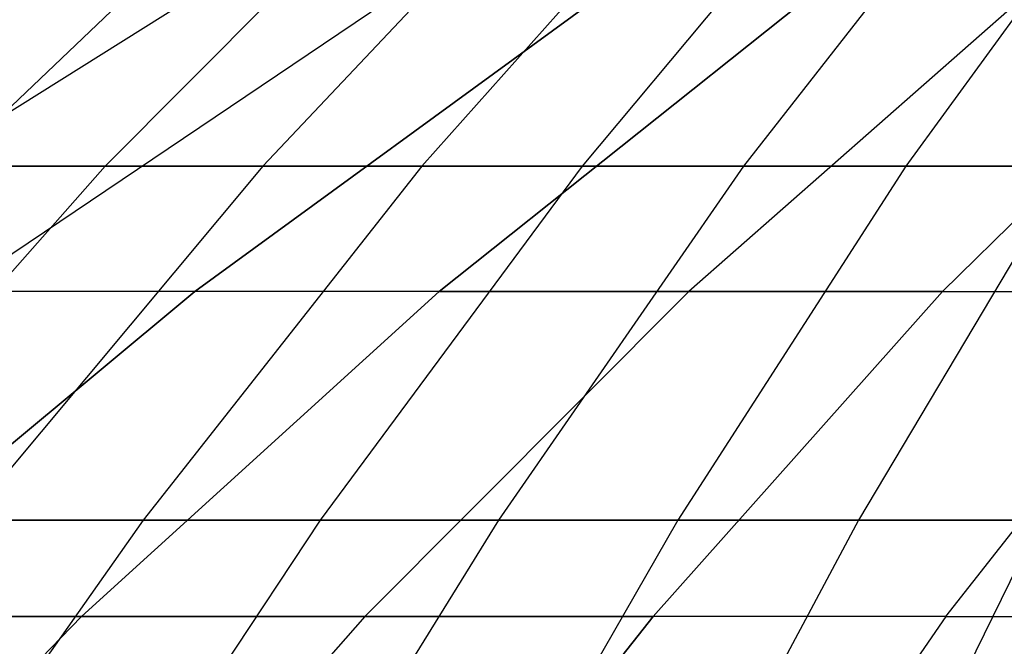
# Model space of a CAD drawing. Extents: x -125 to 125, y -143 to 0.
# Tile 171 of 241: x -8.41 to -5.7, y -28.41 to -26.68. Entities that reach past the tile are written whole.
import ezdxf

# ---------------------------------------------------------------- set-up
doc = ezdxf.new("R2010")
doc.units = 0
doc.header["$LTSCALE"] = 25.4
doc.layers.get('0').update_dxf_attribs({"linetype": 'CONTINUOUS'})

# ---------------------------------------------------------------- blocks, each defined once
blk = doc.blocks.new('NL2500026672_STL')
at = {"color": 0}
for p, q in [((-7.6897, -26.2094, 18.1573), (-8.6085, -27.0849, 20.3266)), ((-7.6897, -26.2094, 18.1573), (-8.6085, -27.0849, 20.3266)), ((-7.3052, -26.2094, -18.3154), (-8.178, -27.0849, -20.5036)), ((-7.3052, -26.2094, -18.3154), (-8.178, -27.0849, -20.5036)), ((-6.9175, -26.2094, 18.4653), (-7.7439, -27.0849, 20.6715)), ((-6.9175, -26.2094, 18.4653), (-7.7439, -27.0849, 20.6715)), ((-6.5266, -26.2094, -18.607), (-7.3064, -27.0849, -20.8301)), ((-6.5266, -26.2094, -18.607), (-7.3064, -27.0849, -20.8301)), ((-6.1329, -26.2094, 18.7405), (-6.8656, -27.0849, 20.9795)), ((-6.1329, -26.2094, 18.7405), (-6.8656, -27.0849, 20.9795)), ((-5.7364, -26.2094, -18.8656), (-6.4218, -27.0849, -21.1196)), ((-5.7364, -26.2094, -18.8656), (-6.4218, -27.0849, -21.1196)), ((-5.3374, -26.2094, 18.9824), (-5.9751, -27.0849, 21.2503)), ((-5.3374, -26.2094, 18.9824), (-5.9751, -27.0849, 21.2503)), ((-7.9577, -26.6347, 12.4911), (-9.2282, -27.4297, 14.4853)), ((-7.9577, -26.6347, -12.4911), (-9.2282, -27.4297, -14.4853)), ((-7.9577, -26.6347, 12.4911), (-9.2282, -27.4297, 14.4853)), ((-7.9577, -26.6347, -12.4911), (-9.2282, -27.4297, -14.4853)), ((-7.4053, -26.6347, 12.8263), (-8.5876, -27.4297, 14.8741)), ((-7.4053, -26.6347, -12.8263), (-8.5876, -27.4297, -14.8741)), ((-7.4053, -26.6347, 12.8263), (-8.5876, -27.4297, 14.8741)), ((-7.4053, -26.6347, -12.8263), (-8.5876, -27.4297, -14.8741)), ((-6.8387, -26.6347, 13.1371), (-7.9306, -27.4297, 15.2345)), ((-6.8387, -26.6347, 13.1371), (-7.9306, -27.4297, 15.2345)), ((-7.9306, -27.4297, -15.2345), (-6.8387, -26.6347, -13.1371)), ((-7.9306, -27.4297, -15.2345), (-6.8387, -26.6347, -13.1371)), ((-6.2592, -26.6347, 13.4229), (-7.2585, -27.4297, 15.5659)), ((-6.2592, -26.6347, 13.4229), (-7.2585, -27.4297, 15.5659)), ((-7.2585, -27.4297, -15.5659), (-6.2592, -26.6347, -13.4229)), ((-7.2585, -27.4297, -15.5659), (-6.2592, -26.6347, -13.4229)), ((-5.6677, -26.6347, 13.6831), (-6.5726, -27.4297, 15.8677)), ((-5.6677, -26.6347, 13.6831), (-6.5726, -27.4297, 15.8677)), ((-5.6677, -26.6347, -13.6831), (-6.5726, -27.4297, -15.8677)), ((-5.6677, -26.6347, -13.6831), (-6.5726, -27.4297, -15.8677)), ((-5.8742, -27.4297, 16.1393), (-5.0655, -26.6347, 13.9173)), ((-5.8742, -27.4297, 16.1393), (-5.0655, -26.6347, 13.9173)), ((-5.0655, -26.6347, -13.9173), (-5.8742, -27.4297, -16.1393)), ((-5.0655, -26.6347, -13.9173), (-5.8742, -27.4297, -16.1393)), ((-8.178, -27.0849, -20.5036), (-9.0365, -28.0583, -22.6559)), ((-8.178, -27.0849, -20.5036), (-9.0365, -28.0583, -22.6559)), ((-8.178, -27.0849, -20.5036), (-9.0351, -27.0849, -20.1406)), ((-8.178, -27.0849, -20.5036), (-9.0351, -27.0849, -20.1406)), ((-8.6085, -27.0849, 20.3266), (-7.7439, -27.0849, 20.6715)), ((-8.6085, -27.0849, 20.3266), (-7.7439, -27.0849, 20.6715)), ((-7.7439, -27.0849, 20.6715), (-8.5568, -28.0583, 22.8414)), ((-7.7439, -27.0849, 20.6715), (-8.5568, -28.0583, 22.8414)), ((-7.3064, -27.0849, -20.8301), (-8.178, -27.0849, -20.5036)), ((-7.3064, -27.0849, -20.8301), (-8.178, -27.0849, -20.5036)), ((-7.3064, -27.0849, -20.8301), (-8.0733, -28.0583, -23.0167)), ((-7.3064, -27.0849, -20.8301), (-8.0733, -28.0583, -23.0167)), ((-7.7439, -27.0849, 20.6715), (-6.8656, -27.0849, 20.9795)), ((-7.7439, -27.0849, 20.6715), (-6.8656, -27.0849, 20.9795)), ((-6.8656, -27.0849, 20.9795), (-7.5863, -28.0583, 23.1818)), ((-6.8656, -27.0849, 20.9795), (-7.5863, -28.0583, 23.1818)), ((-6.4218, -27.0849, -21.1196), (-7.3064, -27.0849, -20.8301)), ((-6.4218, -27.0849, -21.1196), (-7.3064, -27.0849, -20.8301)), ((-6.4218, -27.0849, -21.1196), (-7.0959, -28.0583, -23.3366)), ((-6.4218, -27.0849, -21.1196), (-7.0959, -28.0583, -23.3366)), ((-6.8656, -27.0849, 20.9795), (-5.9751, -27.0849, 21.2503)), ((-6.8656, -27.0849, 20.9795), (-5.9751, -27.0849, 21.2503)), ((-5.9751, -27.0849, 21.2503), (-6.6023, -28.0583, 23.481)), ((-5.9751, -27.0849, 21.2503), (-6.6023, -28.0583, 23.481)), ((-5.5257, -27.0849, -21.3716), (-6.4218, -27.0849, -21.1196)), ((-5.5257, -27.0849, -21.3716), (-6.4218, -27.0849, -21.1196)), ((-5.5257, -27.0849, -21.3716), (-6.1058, -28.0583, -23.615)), ((-5.5257, -27.0849, -21.3716), (-6.1058, -28.0583, -23.615)), ((-5.9751, -27.0849, 21.2503), (-5.0739, -27.0849, 21.4833)), ((-5.9751, -27.0849, 21.2503), (-5.0739, -27.0849, 21.4833)), ((-7.9306, -27.4297, 15.2345), (-9.0059, -28.3239, 17.3002)), ((-9.0059, -28.3239, -17.3002), (-7.9306, -27.4297, -15.2345)), ((-9.0059, -28.3239, -17.3002), (-7.9306, -27.4297, -15.2345)), ((-7.9306, -27.4297, 15.2345), (-9.0059, -28.3239, 17.3002)), ((-7.9306, -27.4297, 15.2345), (-8.5876, -27.4297, 14.8741)), ((-7.9306, -27.4297, -15.2345), (-8.5876, -27.4297, -14.8741)), ((-7.9306, -27.4297, -15.2345), (-8.5876, -27.4297, -14.8741)), ((-7.9306, -27.4297, 15.2345), (-8.5876, -27.4297, 14.8741)), ((-7.2585, -27.4297, 15.5659), (-8.2427, -28.3239, 17.6766)), ((-7.2585, -27.4297, 15.5659), (-8.2427, -28.3239, 17.6766)), ((-7.2585, -27.4297, -15.5659), (-8.2427, -28.3239, -17.6766)), ((-7.2585, -27.4297, -15.5659), (-8.2427, -28.3239, -17.6766)), ((-7.2585, -27.4297, 15.5659), (-7.9306, -27.4297, 15.2345)), ((-7.2585, -27.4297, 15.5659), (-7.9306, -27.4297, 15.2345)), ((-7.2585, -27.4297, -15.5659), (-7.9306, -27.4297, -15.2345)), ((-7.2585, -27.4297, -15.5659), (-7.9306, -27.4297, -15.2345)), ((-6.5726, -27.4297, 15.8677), (-7.4638, -28.3239, 18.0193)), ((-6.5726, -27.4297, 15.8677), (-7.4638, -28.3239, 18.0193)), ((-6.5726, -27.4297, -15.8677), (-7.4638, -28.3239, -18.0193)), ((-6.5726, -27.4297, -15.8677), (-7.4638, -28.3239, -18.0193)), ((-6.5726, -27.4297, 15.8677), (-7.2585, -27.4297, 15.5659)), ((-6.5726, -27.4297, 15.8677), (-7.2585, -27.4297, 15.5659)), ((-7.2585, -27.4297, -15.5659), (-6.5726, -27.4297, -15.8677)), ((-7.2585, -27.4297, -15.5659), (-6.5726, -27.4297, -15.8677)), ((-5.8742, -27.4297, 16.1393), (-6.6707, -28.3239, 18.3277)), ((-5.8742, -27.4297, 16.1393), (-6.6707, -28.3239, 18.3277)), ((-5.8742, -27.4297, -16.1393), (-6.6707, -28.3239, -18.3277)), ((-5.8742, -27.4297, -16.1393), (-6.6707, -28.3239, -18.3277)), ((-5.8742, -27.4297, 16.1393), (-6.5726, -27.4297, 15.8677)), ((-5.8742, -27.4297, 16.1393), (-6.5726, -27.4297, 15.8677)), ((-6.5726, -27.4297, -15.8677), (-5.8742, -27.4297, -16.1393)), ((-6.5726, -27.4297, -15.8677), (-5.8742, -27.4297, -16.1393)), ((-5.8742, -27.4297, 16.1393), (-5.1647, -27.4297, 16.3802)), ((-5.8742, -27.4297, 16.1393), (-5.1647, -27.4297, 16.3802)), ((-5.8742, -27.4297, -16.1393), (-5.1647, -27.4297, -16.3802)), ((-5.8742, -27.4297, -16.1393), (-5.1647, -27.4297, -16.3802)), ((-5.865, -28.3239, 18.6013), (-5.1647, -27.4297, 16.3802)), ((-5.865, -28.3239, 18.6013), (-5.1647, -27.4297, 16.3802)), ((-5.865, -28.3239, -18.6013), (-5.1647, -27.4297, -16.3802)), ((-5.865, -28.3239, -18.6013), (-5.1647, -27.4297, -16.3802)), ((-8.0733, -28.0583, -23.0167), (-9.0365, -28.0583, -22.6559)), ((-8.0733, -28.0583, -23.0167), (-9.0365, -28.0583, -22.6559)), ((-8.0733, -28.0583, -23.0167), (-8.8261, -29.1279, -25.1628)), ((-8.0733, -28.0583, -23.0167), (-8.8261, -29.1279, -25.1628)), ((-8.5568, -28.0583, 22.8414), (-7.5863, -28.0583, 23.1818)), ((-8.5568, -28.0583, 22.8414), (-7.5863, -28.0583, 23.1818)), ((-7.5863, -28.0583, 23.1818), (-8.2937, -29.1279, 25.3433)), ((-7.5863, -28.0583, 23.1818), (-8.2937, -29.1279, 25.3433)), ((-7.0959, -28.0583, -23.3366), (-8.0733, -28.0583, -23.0167)), ((-7.0959, -28.0583, -23.3366), (-8.0733, -28.0583, -23.0167)), ((-7.0959, -28.0583, -23.3366), (-7.7575, -29.1279, -25.5125)), ((-7.0959, -28.0583, -23.3366), (-7.7575, -29.1279, -25.5125)), ((-7.5863, -28.0583, 23.1818), (-6.6023, -28.0583, 23.481)), ((-7.5863, -28.0583, 23.1818), (-6.6023, -28.0583, 23.481)), ((-6.6023, -28.0583, 23.481), (-7.2179, -29.1279, 25.6704)), ((-6.6023, -28.0583, 23.481), (-7.2179, -29.1279, 25.6704)), ((-6.1058, -28.0583, -23.615), (-7.0959, -28.0583, -23.3366)), ((-6.1058, -28.0583, -23.615), (-7.0959, -28.0583, -23.3366)), ((-6.1058, -28.0583, -23.615), (-6.6751, -29.1279, -25.8169)), ((-6.1058, -28.0583, -23.615), (-6.6751, -29.1279, -25.8169)), ((-6.6023, -28.0583, 23.481), (-5.6065, -28.0583, 23.7384)), ((-6.6023, -28.0583, 23.481), (-5.6065, -28.0583, 23.7384)), ((-5.6065, -28.0583, 23.7384), (-6.1293, -29.1279, 25.9519)), ((-5.6065, -28.0583, 23.7384), (-6.1293, -29.1279, 25.9519)), ((-5.1048, -28.0583, -23.8514), (-6.1058, -28.0583, -23.615)), ((-5.1048, -28.0583, -23.8514), (-6.1058, -28.0583, -23.615)), ((-8.2427, -28.3239, 17.6766), (-9.2101, -29.3158, 19.7511)), ((-8.2427, -28.3239, -17.6766), (-9.2101, -29.3158, -19.7511)), ((-8.2427, -28.3239, -17.6766), (-9.2101, -29.3158, -19.7511)), ((-8.2427, -28.3239, 17.6766), (-9.2101, -29.3158, 19.7511)), ((-8.2427, -28.3239, 17.6766), (-9.0059, -28.3239, 17.3002)), ((-9.0059, -28.3239, -17.3002), (-8.2427, -28.3239, -17.6766)), ((-9.0059, -28.3239, -17.3002), (-8.2427, -28.3239, -17.6766)), ((-8.2427, -28.3239, 17.6766), (-9.0059, -28.3239, 17.3002)), ((-7.4638, -28.3239, 18.0193), (-8.3398, -29.3158, 20.134)), ((-7.4638, -28.3239, 18.0193), (-8.3398, -29.3158, 20.134)), ((-7.4638, -28.3239, -18.0193), (-8.3398, -29.3158, -20.134)), ((-7.4638, -28.3239, -18.0193), (-8.3398, -29.3158, -20.134)), ((-7.4638, -28.3239, 18.0193), (-8.2427, -28.3239, 17.6766)), ((-7.4638, -28.3239, 18.0193), (-8.2427, -28.3239, 17.6766)), ((-8.2427, -28.3239, -17.6766), (-7.4638, -28.3239, -18.0193)), ((-8.2427, -28.3239, -17.6766), (-7.4638, -28.3239, -18.0193)), ((-6.6707, -28.3239, 18.3277), (-7.4638, -28.3239, 18.0193)), ((-6.6707, -28.3239, 18.3277), (-7.4638, -28.3239, 18.0193)), ((-7.4638, -28.3239, -18.0193), (-6.6707, -28.3239, -18.3277)), ((-7.4638, -28.3239, -18.0193), (-6.6707, -28.3239, -18.3277)), ((-6.6707, -28.3239, 18.3277), (-7.4536, -29.3158, 20.4787)), ((-6.6707, -28.3239, 18.3277), (-7.4536, -29.3158, 20.4787)), ((-7.4536, -29.3158, -20.4787), (-6.6707, -28.3239, -18.3277)), ((-7.4536, -29.3158, -20.4787), (-6.6707, -28.3239, -18.3277)), ((-5.865, -28.3239, 18.6013), (-6.6707, -28.3239, 18.3277)), ((-5.865, -28.3239, 18.6013), (-6.6707, -28.3239, 18.3277)), ((-5.865, -28.3239, -18.6013), (-6.6707, -28.3239, -18.3277)), ((-5.865, -28.3239, -18.6013), (-6.6707, -28.3239, -18.3277)), ((-5.865, -28.3239, 18.6013), (-6.5533, -29.3158, 20.7843)), ((-5.865, -28.3239, 18.6013), (-6.5533, -29.3158, 20.7843)), ((-5.865, -28.3239, -18.6013), (-6.5533, -29.3158, -20.7843)), ((-5.865, -28.3239, -18.6013), (-6.5533, -29.3158, -20.7843)), ((-5.865, -28.3239, 18.6013), (-5.048, -28.3239, 18.8394)), ((-5.865, -28.3239, 18.6013), (-5.048, -28.3239, 18.8394)), ((-5.865, -28.3239, -18.6013), (-5.048, -28.3239, -18.8394)), ((-5.865, -28.3239, -18.6013), (-5.048, -28.3239, -18.8394))]:
    blk.add_line(p, q, dxfattribs=at)

msp = doc.modelspace()

# ---------------------------------------------------------------- block references
at = {"color": 253}
msp.add_blockref('NL2500026672_STL', (0, 0), dxfattribs=at)

doc.saveas('drawing.dxf')
